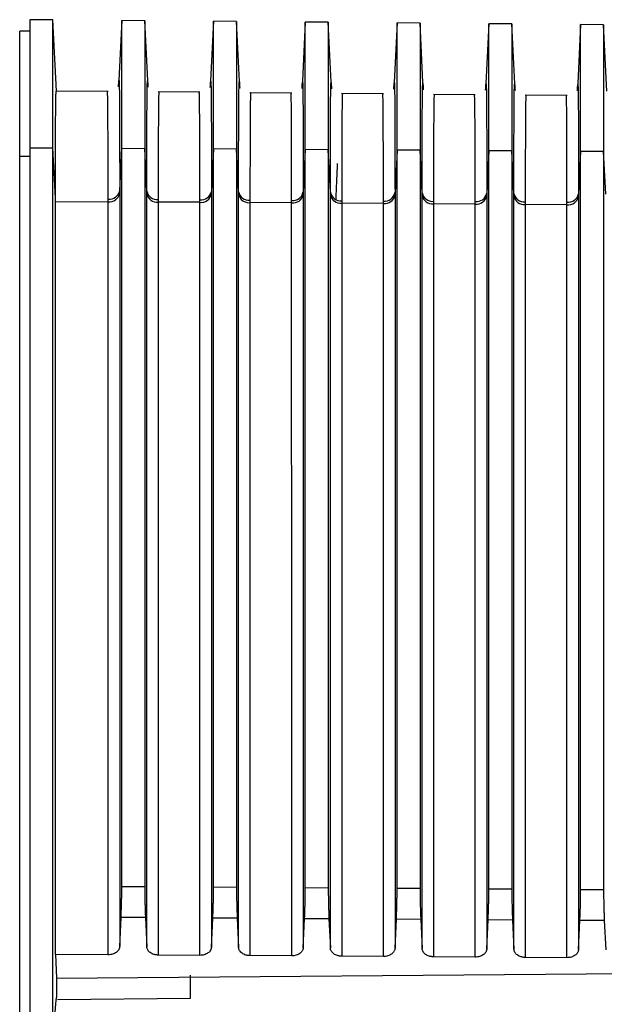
# Model space of a CAD drawing. Header units: millimetres. Extents: x -103 to 103, y 0 to 140.
# Tile 17 of 18: x 31 to 56, y 97 to 140. Entities that reach past the tile are written whole.
import ezdxf

# ---------------------------------------------------------------- set-up
doc = ezdxf.new("R2010")
doc.units = ezdxf.units.MM

msp = doc.modelspace()

# ---------------------------------------------------------------- linework, layer by layer
at = {"color": 7, "linetype": 'Continuous', "lineweight": 25}
for p, q in [((32.451, 139.521), (31.449, 139.53)), ((32.603, 136.42), (32.45, 139.521)), ((35.45, 139.495), (35.307, 136.604)), ((36.45, 139.486), (35.45, 139.495)), ((35.45, 101.748), (35.45, 139.495)), ((36.593, 136.583), (36.45, 139.486)), ((36.45, 139.486), (36.45, 101.741)), ((39.45, 139.46), (39.307, 136.569)), ((40.45, 139.451), (39.45, 139.46)), ((39.45, 101.722), (39.45, 139.46)), ((40.593, 136.549), (40.45, 139.451)), ((40.45, 139.451), (40.45, 101.716)), ((43.45, 139.425), (43.307, 136.534)), ((44.45, 139.417), (43.45, 139.425)), ((43.45, 101.696), (43.45, 139.425)), ((44.593, 136.514), (44.45, 139.417)), ((44.45, 139.417), (44.45, 101.69)), ((47.45, 139.39), (47.307, 136.499)), ((48.45, 139.382), (47.45, 139.39)), ((47.45, 101.671), (47.45, 139.39)), ((48.593, 136.478), (48.45, 139.382)), ((48.45, 139.382), (48.45, 101.664)), ((51.45, 139.355), (51.307, 136.464)), ((52.45, 139.347), (51.45, 139.355)), ((51.45, 101.645), (51.45, 139.355)), ((52.593, 136.443), (52.45, 139.347)), ((52.45, 139.347), (52.45, 101.639)), ((55.45, 139.321), (55.307, 136.429)), ((56.45, 139.312), (55.45, 139.321)), ((55.45, 101.62), (55.45, 139.32)), ((56.593, 136.408), (56.45, 139.312)), ((56.45, 139.312), (56.45, 101.613)), ((31.454, 139.034), (31, 139.034)), ((31, 51.901), (31, 139.034)), ((34.857, 136.4), (32.594, 136.42)), ((38.857, 136.365), (37.034, 136.381)), ((42.857, 136.33), (41.034, 136.346)), ((46.857, 136.295), (45.034, 136.311)), ((50.857, 136.261), (49.034, 136.276)), ((54.857, 136.226), (53.034, 136.242)), ((31.45, 133.949), (32.45, 133.942)), ((32.559, 131.745), (32.45, 133.942)), ((35.359, 132.071), (35.45, 133.923)), ((35.45, 133.923), (36.45, 133.916)), ((36.542, 132.057), (36.45, 133.916)), ((31, 133.576), (31.45, 133.576)), ((39.45, 133.896), (39.359, 132.045)), ((40.45, 133.89), (39.45, 133.896)), ((40.542, 132.031), (40.45, 133.89)), ((43.45, 133.87), (43.359, 132.018)), ((44.45, 133.864), (43.45, 133.87)), ((44.542, 132.005), (44.45, 133.864)), ((47.45, 133.844), (47.359, 131.992)), ((48.45, 133.837), (47.45, 133.844)), ((48.542, 131.978), (48.45, 133.837)), ((51.45, 133.818), (51.359, 131.966)), ((52.45, 133.811), (51.45, 133.818)), ((52.542, 131.952), (52.45, 133.811)), ((55.45, 133.791), (55.359, 131.94)), ((56.45, 133.785), (55.45, 133.791)), ((56.542, 131.926), (56.45, 133.785)), ((38.854, 131.569), (37.037, 131.581)), ((42.854, 131.543), (41.037, 131.555)), ((46.854, 131.517), (45.037, 131.529)), ((50.854, 131.491), (49.037, 131.503)), ((54.854, 131.464), (53.037, 131.476)), ((35.45, 101.748), (36.45, 101.741)), ((39.45, 101.722), (40.45, 101.716)), ((43.45, 101.696), (44.45, 101.69)), ((47.45, 101.671), (48.45, 101.664)), ((51.45, 101.645), (52.45, 101.639)), ((55.45, 101.62), (56.45, 101.613)), ((35.359, 99.128), (35.418, 100.393)), ((36.482, 100.386), (35.418, 100.393)), ((36.482, 100.386), (36.542, 99.114)), ((39.359, 99.103), (39.418, 100.367)), ((40.482, 100.36), (39.418, 100.367)), ((40.482, 100.36), (40.542, 99.089)), ((43.359, 99.077), (43.418, 100.341)), ((44.482, 100.335), (43.418, 100.341)), ((44.482, 100.335), (44.542, 99.063)), ((47.359, 99.051), (47.418, 100.316)), ((48.482, 100.309), (47.418, 100.316)), ((48.482, 100.309), (48.542, 99.037)), ((51.359, 99.026), (51.418, 100.29)), ((52.482, 100.283), (51.418, 100.29)), ((52.482, 100.283), (52.542, 99.012)), ((55.359, 99), (55.418, 100.265)), ((56.482, 100.258), (55.418, 100.265)), ((56.482, 100.258), (56.542, 98.986)), ((32.558, 98.783), (32.607, 97.753)), ((34.855, 98.768), (32.558, 98.783)), ((38.855, 98.743), (37.037, 98.754)), ((42.855, 98.717), (41.037, 98.729)), ((46.855, 98.692), (45.037, 98.703)), ((50.855, 98.666), (49.037, 98.678)), ((54.855, 98.64), (53.037, 98.652)), ((32.607, 97.753), (88.1, 98.195)), ((38.45, 96.883), (38.45, 97.879)), ((32.607, 97.755), (32.606, 96.907)), ((32.652, 96.816), (38.45, 96.883))]:
    msp.add_line(p, q, dxfattribs=at)
at = {"color": 8, "linetype": 'Continuous', "lineweight": 25}
for p, q in [((34.854, 131.705), (34.853, 133.283)), ((38.854, 131.679), (38.853, 133.25)), ((42.854, 131.653), (42.853, 133.217)), ((46.854, 131.627), (46.853, 133.184)), ((49.039, 133.177), (49.037, 131.613)), ((50.854, 131.6), (50.853, 133.151)), ((53.039, 133.144), (53.037, 131.586)), ((54.854, 131.574), (54.853, 133.118)), ((32.558, 131.611), (34.854, 131.596))]:
    msp.add_line(p, q, dxfattribs=at)
at = {"color": 7, "linetype": 'Continuous', "lineweight": 25}
for centre, radius, start, end in [((34.908, 132.161), 0.459, 263.249, 348.6621), ((34.91, 132.051), 0.458, 263.1011, 348.3876), ((36.99, 132.146), 0.457, 191.1795, 275.9536), ((36.989, 132.035), 0.456, 191.4519, 276.1079), ((38.908, 132.135), 0.459, 263.2493, 348.6626), ((38.91, 132.024), 0.458, 263.1011, 348.3876), ((40.99, 132.119), 0.457, 191.179, 275.9533), ((40.989, 132.008), 0.456, 191.4519, 276.1079), ((42.908, 132.109), 0.459, 263.2495, 348.6631), ((42.91, 131.998), 0.458, 263.1011, 348.3876), ((44.99, 132.093), 0.457, 191.1786, 275.953), ((44.989, 131.982), 0.456, 191.4519, 276.1079), ((46.908, 132.082), 0.459, 263.2498, 348.6636), ((46.91, 131.972), 0.458, 263.1011, 348.3876), ((48.99, 132.067), 0.457, 191.1781, 275.9528), ((48.989, 131.956), 0.456, 191.4519, 276.1079), ((50.908, 132.056), 0.459, 263.2501, 348.664), ((50.91, 131.946), 0.458, 263.1011, 348.3876), ((52.99, 132.041), 0.457, 191.1776, 275.9525), ((52.989, 131.93), 0.456, 191.4519, 276.1079), ((54.908, 132.03), 0.459, 263.2503, 348.6645), ((54.91, 131.919), 0.458, 263.1011, 348.3876)]:
    msp.add_arc(centre, radius, start, end, dxfattribs=at)
for points, knots in [([(31.45, 133.949), (31.45, 134.053), (31.45, 134.261), (31.45, 134.564), (31.45, 134.859), (31.45, 135.145), (31.45, 135.424), (31.45, 135.694), (31.45, 135.957), (31.45, 136.481), (31.45, 137.206), (31.45, 138.027), (31.45, 138.685), (31.45, 139.071), (31.45, 139.282), (31.45, 139.393), (31.45, 139.472), (31.45, 139.521), (31.45, 139.527), (31.45, 139.53)], [0, 0, 0, 0, 0.02949, 0.058941, 0.088367, 0.117782, 0.147198, 0.176629, 0.206088, 0.235588, 0.359293, 0.483036, 0.611091, 0.739163, 0.791411, 0.843545, 0.895639, 0.947766, 1, 1, 1, 1]), ([(32.45, 133.942), (32.45, 135.721), (32.45, 137.13), (32.45, 139.031), (32.45, 139.521), (32.45, 139.521)], [0, 0, 0, 0, 0.5, 0.5, 1, 1, 1, 1]), ([(35.309, 136.604), (35.315, 136.724), (35.33, 137.006), (35.342, 136.69), (35.351, 135.775), (35.357, 134.267), (35.358, 132.802), (35.359, 132.071)], [0, 0, 0, 0, 0.158076, 0.368982, 0.578985, 0.78966, 1, 1, 1, 1]), ([(36.542, 132.057), (36.542, 132.788), (36.544, 134.252), (36.549, 135.758), (36.559, 136.671), (36.571, 136.986), (36.585, 136.704), (36.591, 136.583)], [0, 0, 0, 0, 0.210313, 0.42109, 0.630428, 0.841118, 1, 1, 1, 1]), ([(39.309, 136.569), (39.315, 136.69), (39.33, 136.971), (39.342, 136.656), (39.351, 135.742), (39.357, 134.236), (39.358, 132.775), (39.359, 132.045)], [0, 0, 0, 0, 0.158325, 0.369169, 0.57911, 0.789723, 1, 1, 1, 1]), ([(40.542, 132.031), (40.542, 132.76), (40.544, 134.22), (40.549, 135.724), (40.559, 136.636), (40.571, 136.951), (40.585, 136.67), (40.591, 136.548)], [0, 0, 0, 0, 0.210076, 0.420602, 0.63002, 0.840607, 1, 1, 1, 1]), ([(43.309, 136.534), (43.315, 136.655), (43.33, 136.935), (43.342, 136.621), (43.351, 135.71), (43.357, 134.206), (43.358, 132.747), (43.359, 132.018)], [0, 0, 0, 0, 0.158575, 0.369356, 0.579235, 0.789785, 1, 1, 1, 1]), ([(44.542, 132.005), (44.542, 132.732), (44.544, 134.188), (44.549, 135.689), (44.559, 136.6), (44.571, 136.916), (44.585, 136.635), (44.591, 136.514)], [0, 0, 0, 0, 0.209842, 0.419959, 0.629583, 0.839993, 1, 1, 1, 1]), ([(47.309, 136.499), (47.315, 136.62), (47.33, 136.9), (47.342, 136.587), (47.351, 135.677), (47.357, 134.176), (47.358, 132.72), (47.359, 131.992)], [0, 0, 0, 0, 0.158826, 0.369544, 0.57936, 0.789848, 1, 1, 1, 1]), ([(48.542, 131.978), (48.542, 132.706), (48.544, 134.163), (48.549, 135.661), (48.559, 136.568), (48.571, 136.881), (48.585, 136.599), (48.592, 136.478)], [0, 0, 0, 0, 0.210202, 0.420863, 0.630068, 0.840633, 1, 1, 1, 1]), ([(51.309, 136.464), (51.315, 136.585), (51.33, 136.865), (51.342, 136.552), (51.351, 135.644), (51.357, 134.146), (51.358, 132.692), (51.359, 131.966)], [0, 0, 0, 0, 0.159077, 0.369732, 0.579486, 0.789911, 1, 1, 1, 1]), ([(52.542, 131.952), (52.542, 132.678), (52.544, 134.132), (52.549, 135.628), (52.559, 136.534), (52.571, 136.846), (52.585, 136.564), (52.592, 136.443)], [0, 0, 0, 0, 0.210095, 0.420663, 0.629848, 0.840358, 1, 1, 1, 1]), ([(55.309, 136.429), (55.315, 136.55), (55.33, 136.83), (55.342, 136.518), (55.351, 135.611), (55.357, 134.116), (55.358, 132.665), (55.359, 131.94)], [0, 0, 0, 0, 0.15933, 0.369921, 0.579612, 0.789974, 1, 1, 1, 1]), ([(32.559, 131.745), (32.559, 131.844), (32.559, 132.042), (32.559, 132.326), (32.559, 132.601), (32.56, 132.864), (32.56, 133.116), (32.56, 133.358), (32.561, 133.59), (32.561, 133.811), (32.562, 134.022), (32.563, 134.223), (32.563, 134.413), (32.564, 134.594), (32.565, 134.765), (32.566, 134.926), (32.566, 135.078), (32.567, 135.221), (32.568, 135.355), (32.569, 135.48), (32.57, 135.596), (32.571, 135.703), (32.573, 135.802), (32.574, 135.893), (32.575, 135.976), (32.576, 136.052), (32.578, 136.119), (32.579, 136.18), (32.581, 136.233), (32.582, 136.279), (32.584, 136.318), (32.585, 136.351), (32.587, 136.377), (32.588, 136.397), (32.59, 136.411), (32.592, 136.42), (32.593, 136.421), (32.594, 136.421)], [0, 0, 0, 0, 0.033501, 0.066713, 0.099634, 0.132266, 0.164607, 0.196659, 0.22842, 0.259892, 0.291073, 0.321965, 0.352566, 0.382878, 0.412899, 0.44263, 0.472072, 0.501223, 0.530085, 0.558656, 0.586938, 0.614929, 0.64263, 0.670042, 0.697163, 0.723995, 0.750536, 0.776787, 0.802749, 0.82842, 0.853802, 0.878893, 0.903694, 0.928206, 0.952427, 0.976359, 1, 1, 1, 1]), ([(34.853, 133.283), (34.853, 133.287), (34.852, 133.794), (34.85, 134.527), (34.845, 135.567), (34.838, 136.262), (34.828, 136.356), (34.824, 136.4)], [0, 0, 0, 0, 0.001921, 0.227489, 0.440117, 0.734596, 1, 1, 1, 1]), ([(37.068, 136.381), (37.067, 136.38), (37.066, 136.378), (37.064, 136.361), (37.062, 136.334), (37.06, 136.295), (37.058, 136.244), (37.056, 136.18), (37.054, 136.102), (37.053, 136.009), (37.051, 135.903), (37.05, 135.781), (37.048, 135.643), (37.047, 135.488), (37.046, 135.317), (37.044, 135.129), (37.043, 134.922), (37.042, 134.697), (37.042, 134.454), (37.041, 134.191), (37.04, 133.908), (37.039, 133.606), (37.039, 133.389), (37.039, 133.28)], [0, 0, 0, 0, 0.040267, 0.081268, 0.123006, 0.165478, 0.208686, 0.252628, 0.297306, 0.34272, 0.388868, 0.435752, 0.483371, 0.531726, 0.580815, 0.63064, 0.6812, 0.732495, 0.784526, 0.837291, 0.890792, 0.945029, 1, 1, 1, 1]), ([(38.853, 133.25), (38.853, 133.256), (38.852, 133.762), (38.85, 134.495), (38.845, 135.533), (38.838, 136.228), (38.828, 136.321), (38.824, 136.366)], [0, 0, 0, 0, 0.002484, 0.227912, 0.440415, 0.734731, 1, 1, 1, 1]), ([(41.068, 136.346), (41.067, 136.345), (41.066, 136.343), (41.064, 136.327), (41.062, 136.3), (41.06, 136.261), (41.058, 136.209), (41.056, 136.145), (41.054, 136.067), (41.053, 135.975), (41.051, 135.869), (41.05, 135.747), (41.048, 135.609), (41.047, 135.455), (41.046, 135.284), (41.044, 135.096), (41.043, 134.89), (41.042, 134.665), (41.042, 134.422), (41.041, 134.16), (41.04, 133.877), (41.039, 133.576), (41.039, 133.36), (41.039, 133.251)], [0, 0, 0, 0, 0.0402701, 0.0812751, 0.123015, 0.1654898, 0.2086995, 0.2526441, 0.2973236, 0.342738, 0.3888873, 0.4357715, 0.4833905, 0.5317445, 0.5808334, 0.6306571, 0.6812157, 0.7325092, 0.7845376, 0.8373009, 0.8907991, 0.9450321, 1, 1, 1, 1]), ([(42.853, 133.217), (42.853, 133.224), (42.852, 133.731), (42.85, 134.464), (42.845, 135.5), (42.838, 136.193), (42.828, 136.286), (42.824, 136.331)], [0, 0, 0, 0, 0.0030441, 0.2283333, 0.44071, 0.7348627, 1, 1, 1, 1]), ([(45.068, 136.311), (45.067, 136.31), (45.066, 136.308), (45.064, 136.292), (45.062, 136.265), (45.06, 136.226), (45.058, 136.175), (45.056, 136.11), (45.054, 136.033), (45.053, 135.941), (45.051, 135.834), (45.05, 135.713), (45.048, 135.575), (45.047, 135.422), (45.046, 135.251), (45.044, 135.063), (45.043, 134.858), (45.042, 134.634), (45.042, 134.391), (45.041, 134.129), (45.04, 133.847), (45.039, 133.546), (45.039, 133.33), (45.039, 133.222)], [0, 0, 0, 0, 0.040274, 0.081283, 0.123026, 0.165504, 0.208716, 0.252663, 0.297344, 0.342759, 0.388909, 0.435794, 0.483413, 0.531767, 0.580855, 0.630677, 0.681234, 0.732526, 0.784552, 0.837312, 0.890807, 0.945036, 1, 1, 1, 1]), ([(46.853, 133.184), (46.853, 133.192), (46.852, 133.7), (46.85, 134.432), (46.845, 135.467), (46.838, 136.158), (46.828, 136.252), (46.824, 136.296)], [0, 0, 0, 0, 0.003605, 0.228756, 0.441008, 0.734997, 1, 1, 1, 1]), ([(49.068, 136.276), (49.064, 136.232), (49.054, 136.139), (49.046, 135.448), (49.041, 134.415), (49.039, 133.686), (49.039, 133.182), (49.039, 133.177)], [0, 0, 0, 0, 0.265367, 0.559742, 0.772264, 0.997695, 1, 1, 1, 1]), ([(50.853, 133.151), (50.853, 133.16), (50.852, 133.668), (50.85, 134.401), (50.845, 135.433), (50.838, 136.124), (50.828, 136.217), (50.824, 136.261)], [0, 0, 0, 0, 0.004164, 0.229176, 0.441302, 0.735129, 1, 1, 1, 1]), ([(53.068, 136.241), (53.064, 136.197), (53.054, 136.105), (53.046, 135.415), (53.041, 134.383), (53.039, 133.654), (53.039, 133.15), (53.039, 133.144)], [0, 0, 0, 0, 0.26521, 0.559397, 0.771776, 0.997049, 1, 1, 1, 1]), ([(54.853, 133.118), (54.853, 133.129), (54.852, 133.637), (54.85, 134.369), (54.845, 135.4), (54.838, 136.089), (54.828, 136.182), (54.824, 136.226)], [0, 0, 0, 0, 0.004724, 0.229598, 0.441599, 0.735263, 1, 1, 1, 1]), ([(31.45, 88.732), (31.45, 89.304), (31.45, 90.448), (31.45, 92.156), (31.45, 93.857), (31.45, 95.55), (31.45, 97.236), (31.45, 98.915), (31.45, 100.587), (31.45, 102.251), (31.45, 103.908), (31.45, 105.558), (31.45, 107.2), (31.45, 108.835), (31.45, 110.462), (31.45, 112.488), (31.45, 114.902), (31.45, 117.696), (31.45, 120.465), (31.45, 123.21), (31.45, 125.932), (31.45, 128.629), (31.45, 131.305), (31.45, 133.067), (31.45, 133.949)], [0, 0, 0, 0, 0.035723, 0.071442, 0.107157, 0.142869, 0.178579, 0.214288, 0.249996, 0.285704, 0.321413, 0.357124, 0.392837, 0.428554, 0.464275, 0.5, 0.562513, 0.625014, 0.687507, 0.749996, 0.812486, 0.87498, 0.937483, 1, 1, 1, 1]), ([(44.84, 133.256), (44.832, 133.055), (44.812, 132.586), (44.788, 132.017), (44.775, 131.693)], [0, 0, 0, 0, 0.429526, 1, 1, 1, 1]), ([(35.359, 131.958), (35.359, 131.464), (35.359, 130.475), (35.359, 128.981), (35.359, 127.48), (35.359, 125.971), (35.359, 124.454), (35.359, 122.928), (35.359, 121.395), (35.359, 119.854), (35.359, 118.306), (35.359, 116.749), (35.359, 115.185), (35.359, 113.613), (35.359, 112.034), (35.359, 110.446), (35.359, 108.852), (35.359, 107.25), (35.359, 105.64), (35.359, 104.024), (35.359, 102.399), (35.359, 100.768), (35.359, 99.675), (35.359, 99.128)], [0, 0, 0, 0, 0.047547, 0.095105, 0.142672, 0.190249, 0.237835, 0.285428, 0.33303, 0.380639, 0.428255, 0.475877, 0.523505, 0.571139, 0.618777, 0.66642, 0.714067, 0.761717, 0.80937, 0.857025, 0.904682, 0.952341, 1, 1, 1, 1]), ([(36.542, 99.114), (36.542, 99.661), (36.542, 100.754), (36.542, 102.385), (36.542, 104.01), (36.542, 105.626), (36.542, 107.236), (36.542, 108.838), (36.542, 110.432), (36.542, 112.019), (36.542, 113.599), (36.542, 115.171), (36.542, 116.735), (36.542, 118.291), (36.542, 119.84), (36.542, 121.381), (36.542, 122.914), (36.542, 124.439), (36.542, 125.957), (36.542, 127.466), (36.542, 128.967), (36.542, 130.461), (36.542, 131.45), (36.542, 131.944)], [0, 0, 0, 0, 0.04766, 0.095318, 0.142975, 0.190631, 0.238284, 0.285934, 0.33358, 0.381223, 0.428861, 0.476495, 0.524123, 0.571745, 0.619361, 0.66697, 0.714572, 0.762166, 0.809751, 0.857328, 0.904895, 0.952453, 1, 1, 1, 1]), ([(39.359, 131.932), (39.359, 131.438), (39.359, 130.449), (39.359, 128.955), (39.359, 127.454), (39.359, 125.945), (39.359, 124.427), (39.359, 122.902), (39.359, 121.369), (39.359, 119.828), (39.359, 118.28), (39.359, 116.723), (39.359, 115.159), (39.359, 113.587), (39.359, 112.008), (39.359, 110.421), (39.359, 108.826), (39.359, 107.224), (39.359, 105.615), (39.359, 103.998), (39.359, 102.374), (39.359, 100.743), (39.359, 99.649), (39.359, 99.103)], [0, 0, 0, 0, 0.047547, 0.095105, 0.142672, 0.190249, 0.237835, 0.285428, 0.33303, 0.380639, 0.428255, 0.475877, 0.523505, 0.571139, 0.618777, 0.66642, 0.714067, 0.761717, 0.80937, 0.857025, 0.904682, 0.952341, 1, 1, 1, 1]), ([(40.542, 99.089), (40.542, 99.635), (40.542, 100.729), (40.542, 102.36), (40.542, 103.984), (40.542, 105.601), (40.542, 107.21), (40.542, 108.812), (40.542, 110.407), (40.542, 111.994), (40.542, 113.573), (40.542, 115.145), (40.542, 116.709), (40.542, 118.265), (40.542, 119.814), (40.542, 121.355), (40.542, 122.888), (40.542, 124.413), (40.542, 125.93), (40.542, 127.44), (40.542, 128.941), (40.542, 130.434), (40.542, 131.423), (40.542, 131.918)], [0, 0, 0, 0, 0.047659, 0.095318, 0.142975, 0.190631, 0.238283, 0.285934, 0.33358, 0.381223, 0.428861, 0.476495, 0.524123, 0.571745, 0.619361, 0.66697, 0.714572, 0.762166, 0.809751, 0.857328, 0.904895, 0.952453, 1, 1, 1, 1]), ([(43.359, 131.906), (43.359, 131.411), (43.359, 130.422), (43.359, 128.929), (43.359, 127.428), (43.359, 125.919), (43.359, 124.401), (43.359, 122.876), (43.359, 121.343), (43.359, 119.802), (43.359, 118.254), (43.359, 116.697), (43.359, 115.133), (43.359, 113.561), (43.359, 111.982), (43.359, 110.395), (43.359, 108.8), (43.359, 107.198), (43.359, 105.589), (43.359, 103.972), (43.359, 102.348), (43.359, 100.717), (43.359, 99.624), (43.359, 99.077)], [0, 0, 0, 0, 0.047547, 0.095105, 0.142672, 0.190249, 0.237835, 0.285428, 0.33303, 0.380639, 0.428255, 0.475877, 0.523505, 0.571139, 0.618777, 0.66642, 0.714067, 0.761717, 0.80937, 0.857025, 0.904682, 0.952341, 1, 1, 1, 1]), ([(44.542, 99.063), (44.542, 99.61), (44.542, 100.703), (44.542, 102.334), (44.542, 103.958), (44.542, 105.575), (44.542, 107.184), (44.542, 108.786), (44.542, 110.381), (44.542, 111.968), (44.542, 113.547), (44.542, 115.119), (44.542, 116.683), (44.542, 118.239), (44.542, 119.788), (44.542, 121.329), (44.542, 122.862), (44.542, 124.387), (44.542, 125.904), (44.542, 127.414), (44.542, 128.915), (44.542, 130.408), (44.542, 131.397), (44.542, 131.892)], [0, 0, 0, 0, 0.047659, 0.095318, 0.142975, 0.190631, 0.238283, 0.285933, 0.33358, 0.381223, 0.428861, 0.476495, 0.524123, 0.571745, 0.619361, 0.66697, 0.714572, 0.762166, 0.809751, 0.857328, 0.904895, 0.952453, 1, 1, 1, 1]), ([(47.359, 131.88), (47.359, 131.385), (47.359, 130.396), (47.359, 128.903), (47.359, 127.402), (47.359, 125.892), (47.359, 124.375), (47.359, 122.85), (47.359, 121.317), (47.359, 119.776), (47.359, 118.228), (47.359, 116.671), (47.359, 115.107), (47.359, 113.535), (47.359, 111.956), (47.359, 110.369), (47.359, 108.775), (47.359, 107.173), (47.359, 105.563), (47.359, 103.947), (47.359, 102.322), (47.359, 100.692), (47.359, 99.598), (47.359, 99.051)], [0, 0, 0, 0, 0.047547, 0.095105, 0.142672, 0.190249, 0.237835, 0.285428, 0.33303, 0.380639, 0.428255, 0.475877, 0.523506, 0.571139, 0.618777, 0.66642, 0.714067, 0.761717, 0.80937, 0.857025, 0.904682, 0.952341, 1, 1, 1, 1]), ([(48.542, 99.037), (48.542, 99.584), (48.542, 100.677), (48.542, 102.308), (48.542, 103.932), (48.542, 105.549), (48.542, 107.159), (48.542, 108.76), (48.542, 110.355), (48.542, 111.942), (48.542, 113.521), (48.542, 115.093), (48.542, 116.657), (48.542, 118.213), (48.542, 119.762), (48.542, 121.303), (48.542, 122.836), (48.542, 124.361), (48.542, 125.878), (48.542, 127.387), (48.542, 128.888), (48.542, 130.382), (48.542, 131.371), (48.542, 131.865)], [0, 0, 0, 0, 0.0476595, 0.0953181, 0.1429752, 0.1906305, 0.2382834, 0.2859334, 0.3335801, 0.3812228, 0.4288612, 0.4764947, 0.5241228, 0.5717451, 0.619361, 0.66697, 0.7145717, 0.7621656, 0.8097511, 0.8573278, 0.9048952, 0.9524527, 1, 1, 1, 1]), ([(51.359, 131.853), (51.359, 131.359), (51.359, 130.37), (51.359, 128.877), (51.359, 127.376), (51.359, 125.866), (51.359, 124.349), (51.359, 122.824), (51.359, 121.291), (51.359, 119.75), (51.359, 118.202), (51.359, 116.645), (51.359, 115.081), (51.359, 113.51), (51.359, 111.93), (51.359, 110.343), (51.359, 108.749), (51.359, 107.147), (51.359, 105.538), (51.359, 103.921), (51.359, 102.297), (51.359, 100.666), (51.359, 99.573), (51.359, 99.026)], [0, 0, 0, 0, 0.047547, 0.095105, 0.142672, 0.190249, 0.237835, 0.285428, 0.33303, 0.380639, 0.428255, 0.475877, 0.523506, 0.571139, 0.618777, 0.66642, 0.714067, 0.761717, 0.80937, 0.857025, 0.904682, 0.952341, 1, 1, 1, 1]), ([(52.542, 99.012), (52.542, 99.558), (52.542, 100.652), (52.542, 102.283), (52.542, 103.907), (52.542, 105.523), (52.542, 107.133), (52.542, 108.735), (52.542, 110.329), (52.542, 111.916), (52.542, 113.495), (52.542, 115.067), (52.542, 116.631), (52.542, 118.188), (52.542, 119.736), (52.542, 121.277), (52.542, 122.81), (52.542, 124.335), (52.542, 125.852), (52.542, 127.361), (52.542, 128.862), (52.542, 130.356), (52.542, 131.345), (52.542, 131.839)], [0, 0, 0, 0, 0.047659, 0.095318, 0.142975, 0.190631, 0.238283, 0.285933, 0.33358, 0.381223, 0.428861, 0.476495, 0.524123, 0.571745, 0.619361, 0.66697, 0.714572, 0.762166, 0.809751, 0.857328, 0.904895, 0.952453, 1, 1, 1, 1]), ([(55.359, 131.827), (55.359, 131.333), (55.359, 130.344), (55.359, 128.85), (55.359, 127.349), (55.359, 125.84), (55.359, 124.323), (55.359, 122.798), (55.359, 121.265), (55.359, 119.724), (55.359, 118.176), (55.359, 116.619), (55.359, 115.055), (55.359, 113.484), (55.359, 111.904), (55.359, 110.317), (55.359, 108.723), (55.359, 107.121), (55.359, 105.512), (55.359, 103.895), (55.359, 102.271), (55.359, 100.64), (55.359, 99.547), (55.359, 99)], [0, 0, 0, 0, 0.047547, 0.095105, 0.142672, 0.190249, 0.237835, 0.285428, 0.33303, 0.380639, 0.428255, 0.475877, 0.523506, 0.571139, 0.618777, 0.66642, 0.714067, 0.761717, 0.80937, 0.857025, 0.904682, 0.952341, 1, 1, 1, 1]), ([(35.418, 100.393), (35.419, 100.416), (35.421, 100.463), (35.424, 100.541), (35.427, 100.622), (35.431, 100.736), (35.436, 100.887), (35.441, 101.072), (35.445, 101.258), (35.448, 101.437), (35.45, 101.605), (35.45, 101.7), (35.45, 101.748)], [0, 0, 0, 0, 0.062814, 0.12509, 0.187373, 0.25021, 0.37509, 0.50004, 0.624227, 0.749475, 0.875195, 1, 1, 1, 1]), ([(36.45, 101.741), (36.45, 101.718), (36.45, 101.672), (36.451, 101.595), (36.451, 101.515), (36.453, 101.402), (36.455, 101.253), (36.459, 101.067), (36.464, 100.881), (36.469, 100.701), (36.476, 100.531), (36.48, 100.434), (36.482, 100.386)], [0, 0, 0, 0, 0.062816, 0.125089, 0.187371, 0.25021, 0.375091, 0.500038, 0.624225, 0.749466, 0.875189, 1, 1, 1, 1]), ([(39.418, 100.367), (39.419, 100.391), (39.421, 100.438), (39.424, 100.515), (39.427, 100.597), (39.431, 100.711), (39.436, 100.861), (39.441, 101.047), (39.445, 101.233), (39.448, 101.411), (39.45, 101.579), (39.45, 101.675), (39.45, 101.722)], [0, 0, 0, 0, 0.0628143, 0.1250895, 0.1873726, 0.2502102, 0.3750899, 0.5000403, 0.624227, 0.7494753, 0.8751948, 1, 1, 1, 1]), ([(40.45, 101.716), (40.45, 101.692), (40.45, 101.646), (40.451, 101.57), (40.451, 101.489), (40.453, 101.376), (40.455, 101.227), (40.459, 101.041), (40.464, 100.855), (40.469, 100.675), (40.476, 100.505), (40.48, 100.409), (40.482, 100.36)], [0, 0, 0, 0, 0.0628156, 0.1250895, 0.1873712, 0.2502099, 0.3750911, 0.5000385, 0.6242252, 0.7494656, 0.8751888, 1, 1, 1, 1]), ([(43.418, 100.341), (43.419, 100.365), (43.421, 100.412), (43.424, 100.49), (43.427, 100.571), (43.431, 100.685), (43.436, 100.835), (43.441, 101.021), (43.445, 101.207), (43.448, 101.386), (43.45, 101.554), (43.45, 101.649), (43.45, 101.696)], [0, 0, 0, 0, 0.062814, 0.125089, 0.187373, 0.25021, 0.37509, 0.50004, 0.624227, 0.749475, 0.875195, 1, 1, 1, 1]), ([(44.45, 101.69), (44.45, 101.667), (44.45, 101.62), (44.451, 101.544), (44.451, 101.464), (44.453, 101.351), (44.455, 101.201), (44.459, 101.016), (44.464, 100.83), (44.469, 100.65), (44.476, 100.48), (44.48, 100.383), (44.482, 100.335)], [0, 0, 0, 0, 0.062816, 0.125089, 0.187371, 0.25021, 0.375091, 0.500039, 0.624225, 0.749466, 0.875189, 1, 1, 1, 1]), ([(47.418, 100.316), (47.419, 100.34), (47.421, 100.387), (47.424, 100.464), (47.427, 100.546), (47.431, 100.66), (47.436, 100.81), (47.441, 100.996), (47.445, 101.181), (47.448, 101.36), (47.45, 101.528), (47.45, 101.623), (47.45, 101.671)], [0, 0, 0, 0, 0.0628143, 0.1250895, 0.1873726, 0.2502102, 0.3750899, 0.5000403, 0.624227, 0.7494753, 0.8751947, 1, 1, 1, 1]), ([(48.45, 101.664), (48.45, 101.641), (48.45, 101.595), (48.451, 101.519), (48.451, 101.438), (48.453, 101.325), (48.455, 101.176), (48.459, 100.99), (48.464, 100.804), (48.469, 100.624), (48.476, 100.454), (48.48, 100.357), (48.482, 100.309)], [0, 0, 0, 0, 0.062816, 0.125089, 0.187371, 0.25021, 0.375091, 0.500039, 0.624225, 0.749466, 0.875189, 1, 1, 1, 1]), ([(51.418, 100.29), (51.419, 100.314), (51.421, 100.361), (51.424, 100.438), (51.427, 100.52), (51.431, 100.634), (51.436, 100.784), (51.441, 100.97), (51.445, 101.156), (51.448, 101.334), (51.45, 101.503), (51.45, 101.598), (51.45, 101.645)], [0, 0, 0, 0, 0.062814, 0.125089, 0.187373, 0.25021, 0.37509, 0.50004, 0.624227, 0.749475, 0.875195, 1, 1, 1, 1]), ([(52.45, 101.639), (52.45, 101.616), (52.45, 101.569), (52.451, 101.493), (52.451, 101.413), (52.453, 101.3), (52.455, 101.15), (52.459, 100.965), (52.464, 100.779), (52.469, 100.599), (52.476, 100.429), (52.48, 100.332), (52.482, 100.283)], [0, 0, 0, 0, 0.062816, 0.125089, 0.187371, 0.25021, 0.375091, 0.500039, 0.624225, 0.749466, 0.875189, 1, 1, 1, 1]), ([(55.418, 100.265), (55.419, 100.288), (55.421, 100.336), (55.424, 100.413), (55.427, 100.494), (55.431, 100.608), (55.436, 100.759), (55.441, 100.944), (55.445, 101.13), (55.448, 101.309), (55.45, 101.477), (55.45, 101.572), (55.45, 101.62)], [0, 0, 0, 0, 0.062814, 0.125089, 0.187373, 0.25021, 0.37509, 0.50004, 0.624227, 0.749475, 0.875195, 1, 1, 1, 1]), ([(56.45, 101.613), (56.45, 101.59), (56.45, 101.544), (56.451, 101.467), (56.451, 101.387), (56.453, 101.274), (56.455, 101.125), (56.459, 100.939), (56.464, 100.753), (56.469, 100.573), (56.476, 100.403), (56.48, 100.306), (56.482, 100.258)], [0, 0, 0, 0, 0.062816, 0.125089, 0.187371, 0.25021, 0.375091, 0.500039, 0.624225, 0.749466, 0.875189, 1, 1, 1, 1]), ([(35.359, 99.128), (35.357, 99.113), (35.354, 99.081), (35.339, 99.034), (35.313, 98.982), (35.271, 98.926), (35.208, 98.871), (35.132, 98.826), (35.046, 98.793), (34.952, 98.772), (34.887, 98.769), (34.855, 98.768)], [0, 0, 0, 0, 0.082041, 0.165158, 0.250685, 0.372994, 0.499847, 0.621098, 0.749234, 0.87388, 1, 1, 1, 1]), ([(37.037, 98.754), (37.016, 98.755), (36.974, 98.757), (36.911, 98.767), (36.841, 98.784), (36.765, 98.814), (36.691, 98.858), (36.629, 98.912), (36.583, 98.975), (36.55, 99.043), (36.544, 99.09), (36.542, 99.114)], [0, 0, 0, 0, 0.081992, 0.165096, 0.250641, 0.372895, 0.499839, 0.62106, 0.749227, 0.87379, 1, 1, 1, 1]), ([(39.359, 99.103), (39.357, 99.087), (39.354, 99.055), (39.339, 99.009), (39.313, 98.956), (39.271, 98.9), (39.208, 98.846), (39.132, 98.801), (39.046, 98.768), (38.952, 98.746), (38.887, 98.744), (38.855, 98.743)], [0, 0, 0, 0, 0.082041, 0.165158, 0.250685, 0.372994, 0.499847, 0.621098, 0.749234, 0.87388, 1, 1, 1, 1]), ([(41.037, 98.729), (41.016, 98.73), (40.974, 98.731), (40.911, 98.741), (40.841, 98.758), (40.765, 98.788), (40.691, 98.832), (40.629, 98.887), (40.583, 98.949), (40.55, 99.017), (40.544, 99.065), (40.542, 99.089)], [0, 0, 0, 0, 0.0819924, 0.1650963, 0.250641, 0.372895, 0.4998387, 0.6210604, 0.7492269, 0.8737898, 1, 1, 1, 1]), ([(43.359, 99.077), (43.357, 99.061), (43.354, 99.03), (43.339, 98.983), (43.313, 98.931), (43.271, 98.874), (43.208, 98.82), (43.132, 98.775), (43.046, 98.742), (42.952, 98.72), (42.887, 98.718), (42.855, 98.717)], [0, 0, 0, 0, 0.082041, 0.165158, 0.250685, 0.372994, 0.499847, 0.621098, 0.749234, 0.87388, 1, 1, 1, 1]), ([(45.037, 98.703), (45.016, 98.704), (44.974, 98.705), (44.911, 98.715), (44.841, 98.733), (44.765, 98.763), (44.691, 98.807), (44.629, 98.861), (44.583, 98.924), (44.55, 98.992), (44.544, 99.039), (44.542, 99.063)], [0, 0, 0, 0, 0.081992, 0.165096, 0.250641, 0.372895, 0.499839, 0.62106, 0.749227, 0.87379, 1, 1, 1, 1]), ([(47.359, 99.051), (47.357, 99.036), (47.354, 99.004), (47.339, 98.957), (47.313, 98.905), (47.271, 98.849), (47.208, 98.795), (47.132, 98.749), (47.046, 98.717), (46.952, 98.695), (46.887, 98.693), (46.855, 98.692)], [0, 0, 0, 0, 0.082041, 0.165158, 0.250685, 0.372994, 0.499847, 0.621098, 0.749234, 0.87388, 1, 1, 1, 1]), ([(49.037, 98.678), (49.016, 98.678), (48.974, 98.68), (48.911, 98.69), (48.841, 98.707), (48.765, 98.737), (48.691, 98.781), (48.629, 98.836), (48.583, 98.898), (48.55, 98.966), (48.544, 99.014), (48.542, 99.037)], [0, 0, 0, 0, 0.081992, 0.165096, 0.250641, 0.372895, 0.499839, 0.62106, 0.749227, 0.87379, 1, 1, 1, 1]), ([(51.359, 99.026), (51.357, 99.01), (51.354, 98.979), (51.339, 98.932), (51.313, 98.879), (51.271, 98.823), (51.208, 98.769), (51.132, 98.724), (51.046, 98.691), (50.952, 98.669), (50.887, 98.667), (50.855, 98.666)], [0, 0, 0, 0, 0.082041, 0.165158, 0.250685, 0.372994, 0.499847, 0.621098, 0.749234, 0.87388, 1, 1, 1, 1]), ([(53.037, 98.652), (53.016, 98.653), (52.974, 98.654), (52.911, 98.664), (52.841, 98.682), (52.765, 98.711), (52.691, 98.756), (52.629, 98.81), (52.583, 98.872), (52.55, 98.941), (52.544, 98.988), (52.542, 99.012)], [0, 0, 0, 0, 0.081992, 0.165096, 0.250641, 0.372895, 0.499839, 0.62106, 0.749227, 0.87379, 1, 1, 1, 1]), ([(55.359, 99), (55.357, 98.985), (55.354, 98.953), (55.339, 98.906), (55.313, 98.854), (55.271, 98.798), (55.208, 98.743), (55.132, 98.698), (55.046, 98.666), (54.952, 98.644), (54.887, 98.641), (54.855, 98.64)], [0, 0, 0, 0, 0.082041, 0.165158, 0.250685, 0.372994, 0.499847, 0.621098, 0.749234, 0.87388, 1, 1, 1, 1]), ([(32.45, 93.305), (32.451, 93.394), (32.454, 93.573), (32.459, 93.83), (32.464, 94.08), (32.47, 94.322), (32.476, 94.555), (32.482, 94.779), (32.489, 94.995), (32.495, 95.202), (32.503, 95.399), (32.51, 95.587), (32.518, 95.765), (32.527, 95.934), (32.535, 96.092), (32.544, 96.241), (32.554, 96.379), (32.563, 96.507), (32.574, 96.624), (32.584, 96.729), (32.595, 96.825), (32.602, 96.879), (32.606, 96.907)], [0, 0, 0, 0, 0.048417, 0.097, 0.14575, 0.194666, 0.243749, 0.292999, 0.342415, 0.391998, 0.441748, 0.491664, 0.541747, 0.591997, 0.642413, 0.692997, 0.743747, 0.794664, 0.845747, 0.896998, 0.948416, 1, 1, 1, 1])]:
    msp.add_open_spline(points, degree=3, knots=knots, dxfattribs=at)
for points in [[(32.45, 93.305), (32.45, 107.648), (32.45, 121.226), (32.45, 133.942)], [(35.359, 132.071), (35.359, 132.033), (35.359, 131.996), (35.359, 131.958)], [(36.542, 131.944), (36.542, 131.982), (36.542, 132.019), (36.542, 132.057)], [(39.359, 132.045), (39.359, 132.007), (39.359, 131.97), (39.359, 131.932)], [(40.542, 131.918), (40.542, 131.956), (40.542, 131.993), (40.542, 132.031)], [(43.359, 132.018), (43.359, 131.981), (43.359, 131.943), (43.359, 131.906)], [(44.542, 131.892), (44.542, 131.929), (44.542, 131.967), (44.542, 132.005)], [(47.359, 131.992), (47.359, 131.955), (47.359, 131.917), (47.359, 131.88)], [(48.542, 131.865), (48.542, 131.903), (48.542, 131.941), (48.542, 131.978)], [(51.359, 131.966), (51.359, 131.928), (51.359, 131.891), (51.359, 131.853)], [(52.542, 131.839), (52.542, 131.877), (52.542, 131.914), (52.542, 131.952)], [(55.359, 131.94), (55.359, 131.902), (55.359, 131.865), (55.359, 131.827)], [(32.558, 131.611), (32.559, 131.656), (32.559, 131.701), (32.559, 131.745)], [(32.558, 98.784), (32.558, 110.269), (32.558, 121.229), (32.558, 131.611)], [(34.854, 131.596), (34.854, 131.632), (34.854, 131.669), (34.854, 131.705)], [(34.855, 98.768), (34.855, 110.253), (34.855, 121.213), (34.854, 131.596)], [(37.037, 131.691), (37.037, 131.655), (37.037, 131.618), (37.037, 131.581)], [(37.037, 131.581), (37.037, 121.199), (37.037, 110.239), (37.037, 98.754)], [(38.854, 131.569), (38.854, 131.606), (38.854, 131.643), (38.854, 131.679)], [(38.855, 98.743), (38.855, 110.228), (38.855, 121.187), (38.854, 131.569)], [(41.037, 131.665), (41.037, 131.629), (41.037, 131.592), (41.037, 131.555)], [(41.037, 131.555), (41.037, 121.173), (41.037, 110.213), (41.037, 98.729)], [(42.854, 131.543), (42.854, 131.58), (42.854, 131.616), (42.854, 131.653)], [(42.855, 98.717), (42.855, 110.202), (42.855, 121.161), (42.854, 131.543)], [(45.037, 131.639), (45.037, 131.602), (45.037, 131.566), (45.037, 131.529)], [(45.037, 131.529), (45.037, 121.147), (45.037, 110.188), (45.037, 98.703)], [(46.854, 131.517), (46.854, 131.554), (46.854, 131.59), (46.854, 131.627)], [(46.855, 98.692), (46.855, 110.176), (46.855, 121.135), (46.854, 131.517)], [(49.037, 131.613), (49.037, 131.576), (49.037, 131.539), (49.037, 131.503)], [(49.037, 131.503), (49.037, 121.121), (49.037, 110.162), (49.037, 98.678)], [(50.854, 131.491), (50.854, 131.527), (50.854, 131.564), (50.854, 131.6)], [(50.855, 98.666), (50.855, 110.15), (50.855, 121.109), (50.854, 131.491)], [(53.037, 131.586), (53.037, 131.55), (53.037, 131.513), (53.037, 131.476)], [(53.037, 131.476), (53.037, 121.095), (53.037, 110.136), (53.037, 98.652)], [(54.854, 131.464), (54.854, 131.501), (54.854, 131.538), (54.854, 131.574)], [(54.855, 98.64), (54.855, 110.124), (54.855, 121.083), (54.854, 131.464)]]:
    msp.add_open_spline(points, degree=3, dxfattribs=at)
at = {"color": 8, "linetype": 'Continuous', "lineweight": 25}
for points, knots in [([(37.039, 133.28), (37.039, 133.201), (37.038, 133.042), (37.038, 132.793), (37.038, 132.534), (37.037, 132.263), (37.037, 131.983), (37.037, 131.789), (37.037, 131.691)], [0, 0, 0, 0, 0.162897, 0.327301, 0.493214, 0.660635, 0.829563, 1, 1, 1, 1]), ([(41.039, 133.251), (41.039, 133.172), (41.038, 133.014), (41.038, 132.765), (41.038, 132.506), (41.037, 132.236), (41.037, 131.957), (41.037, 131.763), (41.037, 131.665)], [0, 0, 0, 0, 0.162898, 0.327304, 0.493217, 0.660637, 0.829565, 1, 1, 1, 1]), ([(45.039, 133.222), (45.039, 133.143), (45.038, 132.985), (45.038, 132.736), (45.038, 132.478), (45.037, 132.209), (45.037, 131.93), (45.037, 131.736), (45.037, 131.639)], [0, 0, 0, 0, 0.1629, 0.327307, 0.49322, 0.66064, 0.829567, 1, 1, 1, 1])]:
    msp.add_open_spline(points, degree=3, knots=knots, dxfattribs=at)

doc.saveas('drawing.dxf')
